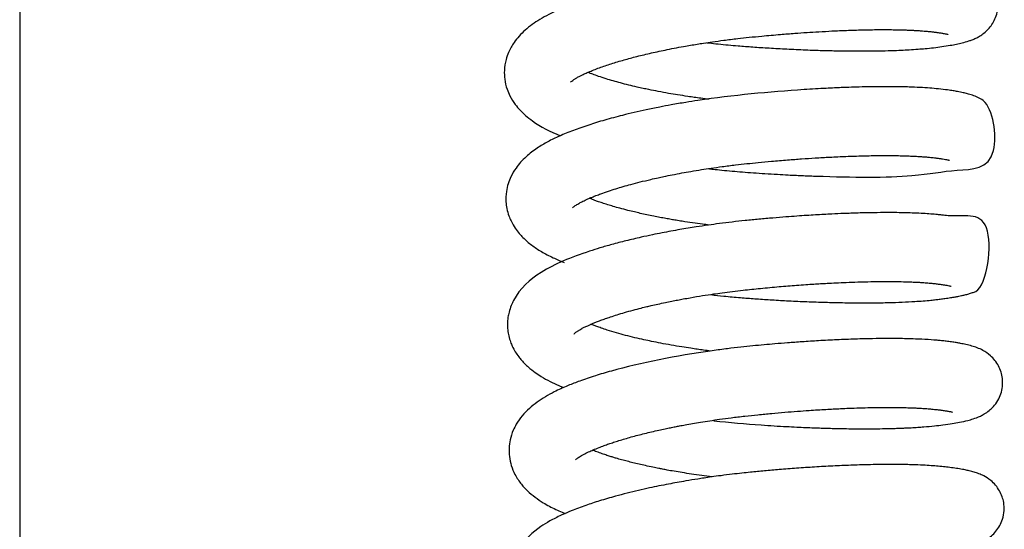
# Model space of a CAD drawing. Header units: inches. Extents: x 0 to 77643, y -44170 to 0.
# Tile 178 of 256: x 75365.15 to 75370.13, y -39680.28 to -39677.7. Entities that reach past the tile are written whole.
import ezdxf

# ---------------------------------------------------------------- set-up
doc = ezdxf.new("R2010")
doc.units = ezdxf.units.IN
doc.header["$MEASUREMENT"] = 0
doc.layers.add('FAKRO LOFT LADDERS', color=7, linetype='Continuous')

msp = doc.modelspace()

# ---------------------------------------------------------------- linework, layer by layer
at = {"layer": 'FAKRO LOFT LADDERS', "color": 7, "linetype": 'Continuous'}
msp.add_line((75365.15407, -39661.63127), (75365.15407, -39690.60006), dxfattribs=at)
for points, knots in [([(75368.62752, -39677.81537), (75368.63158, -39677.81584), (75368.65093, -39677.81805), (75368.68722, -39677.82198), (75368.73619, -39677.82681), (75368.79449, -39677.83198), (75368.86348, -39677.83718), (75368.94594, -39677.84255), (75369.03502, -39677.84754), (75369.11173, -39677.851), (75369.17027, -39677.85315), (75369.20706, -39677.85431), (75369.2394, -39677.85519), (75369.27375, -39677.85599), (75369.31564, -39677.85674), (75369.3656, -39677.85728), (75369.42802, -39677.85743), (75369.49472, -39677.85677), (75369.55827, -39677.85521), (75369.609, -39677.85325), (75369.65406, -39677.85091), (75369.69389, -39677.84828), (75369.73565, -39677.84482), (75369.77592, -39677.84071), (75369.81899, -39677.83507), (75369.85722, -39677.82902), (75369.8902, -39677.82291), (75369.92293, -39677.81559), (75369.94667, -39677.80899), (75369.97012, -39677.80072), (75369.98791, -39677.79312), (75370.00694, -39677.7832), (75370.03152, -39677.76663), (75370.05387, -39677.74586), (75370.07488, -39677.71741), (75370.08974, -39677.68715), (75370.09932, -39677.6521), (75370.10124, -39677.61553), (75370.09592, -39677.57963), (75370.08359, -39677.54478), (75370.06252, -39677.51089), (75370.03646, -39677.4845), (75370.01306, -39677.46774), (75369.98975, -39677.45491), (75369.96897, -39677.44628), (75369.94897, -39677.43963), (75369.93085, -39677.43468), (75369.91181, -39677.43021), (75369.89036, -39677.42592), (75369.86454, -39677.42154), (75369.83684, -39677.41755), (75369.8082, -39677.41392), (75369.77081, -39677.40995), (75369.73107, -39677.40686), (75369.68237, -39677.40413), (75369.63569, -39677.40234), (75369.58117, -39677.40119), (75369.52792, -39677.40084), (75369.4724, -39677.40114), (75369.41199, -39677.40215), (75369.34618, -39677.40401), (75369.28088, -39677.40655), (75369.22227, -39677.40936), (75369.17097, -39677.41219), (75369.12177, -39677.4152), (75369.06912, -39677.41873), (75369.01079, -39677.42304), (75368.94634, -39677.42825), (75368.87725, -39677.43434), (75368.80782, -39677.44103), (75368.74489, -39677.44802), (75368.48738, -39677.47942), (75368.22855, -39677.53089), (75368.02615, -39677.59369), (75367.96979, -39677.61291), (75367.91764, -39677.63272), (75367.87076, -39677.65261), (75367.82601, -39677.67388), (75367.78464, -39677.69687), (75367.74496, -39677.72308), (75367.71006, -39677.75097), (75367.67936, -39677.78129), (75367.65028, -39677.81775), (75367.6276, -39677.85766), (75367.61065, -39677.90527), (75367.60311, -39677.95187), (75367.60527, -39678.00297), (75367.6157, -39678.04675), (75367.63395, -39678.08972), (75367.65648, -39678.12553), (75367.68377, -39678.15778), (75367.71277, -39678.18544), (75367.77509, -39678.2337), (75367.83613, -39678.2654), (75367.88915, -39678.28708)], [0.581241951, 0.581241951, 0.581241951, 0.581241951, 0.581263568, 0.581344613, 0.58143373, 0.581520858, 0.581649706, 0.581793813, 0.581951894, 0.582118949, 0.582203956, 0.582270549, 0.58232168, 0.582384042, 0.582463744, 0.582560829, 0.58267525, 0.582838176, 0.582978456, 0.583095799, 0.583192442, 0.583307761, 0.583403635, 0.583528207, 0.583657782, 0.583805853, 0.58393251, 0.584049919, 0.584203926, 0.584270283, 0.584348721, 0.584417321, 0.584487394, 0.584574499, 0.584638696, 0.584702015, 0.584773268, 0.584846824, 0.584907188, 0.584978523, 0.585059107, 0.585144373, 0.585218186, 0.585284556, 0.585376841, 0.585463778, 0.585543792, 0.58561362, 0.585712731, 0.585817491, 0.585921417, 0.586017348, 0.586109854, 0.586270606, 0.586361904, 0.586500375, 0.586627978, 0.586751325, 0.586862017, 0.586988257, 0.587127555, 0.587255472, 0.587365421, 0.587457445, 0.587539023, 0.587633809, 0.587741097, 0.587849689, 0.587973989, 0.58810346, 0.588212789, 0.588303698, 0.589460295, 0.589595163, 0.589731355, 0.589880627, 0.590011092, 0.590136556, 0.590280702, 0.590415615, 0.590549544, 0.590674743, 0.590794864, 0.59095079, 0.591054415, 0.591200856, 0.591317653, 0.591451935, 0.591552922, 0.591695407, 0.59180333, 0.591917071, 0.592047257, 0.592498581, 0.592498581, 0.592498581, 0.592498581]), ([(75367.9406, -39678.01434), (75367.9406, -39678.01434), (75367.94061, -39678.01433), (75367.94204, -39678.01274), (75367.94907, -39678.00682), (75367.96054, -39677.99891), (75367.97469, -39677.99049), (75367.98809, -39677.98336), (75368.00484, -39677.97523), (75368.02435, -39677.96636), (75368.0489, -39677.95606), (75368.08566, -39677.94183), (75368.13541, -39677.92453), (75368.19909, -39677.90508), (75368.26648, -39677.88674), (75368.33841, -39677.86921), (75368.41986, -39677.85149), (75368.4904, -39677.83796), (75368.54505, -39677.82843), (75368.57885, -39677.82283), (75368.61563, -39677.81702), (75368.66045, -39677.81036), (75368.7178, -39677.8025), (75368.77961, -39677.79489), (75368.8441, -39677.78788), (75368.91639, -39677.78087), (75368.99373, -39677.77401), (75369.06983, -39677.76803), (75369.13434, -39677.7635), (75369.19721, -39677.75958), (75369.26441, -39677.75596), (75369.3384, -39677.75275), (75369.41741, -39677.75033), (75369.48619, -39677.74928), (75369.54032, -39677.74923), (75369.57698, -39677.74961), (75369.60545, -39677.75018), (75369.63057, -39677.7509), (75369.65232, -39677.75172), (75369.6733, -39677.7527), (75369.69219, -39677.75377), (75369.71056, -39677.75499), (75369.72739, -39677.75631), (75369.74403, -39677.7578), (75369.76112, -39677.7596), (75369.77638, -39677.76138), (75369.78748, -39677.76279), (75369.79544, -39677.76385), (75369.80305, -39677.76492), (75369.81487, -39677.76668), (75369.82719, -39677.76876), (75369.83769, -39677.77083), (75369.84512, -39677.77254), (75369.84721, -39677.77316), (75369.84723, -39677.77316), (75369.84722, -39677.77316)], [0.4105832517, 0.4105832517, 0.4105832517, 0.4105832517, 0.4105837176, 0.4106894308, 0.4108125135, 0.4109138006, 0.4110005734, 0.4110905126, 0.411153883, 0.4112374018, 0.4113353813, 0.4114332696, 0.4116176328, 0.4117929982, 0.4119556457, 0.4121246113, 0.4122978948, 0.4124953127, 0.4125679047, 0.4126334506, 0.4127001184, 0.4127881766, 0.4128988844, 0.4130359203, 0.4131465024, 0.4132706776, 0.4134518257, 0.4135928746, 0.4137147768, 0.4138334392, 0.4139708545, 0.4141280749, 0.4143030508, 0.4144950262, 0.4146121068, 0.4147078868, 0.4147825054, 0.4148449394, 0.4149219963, 0.4149778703, 0.4150416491, 0.4151064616, 0.4151667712, 0.4152250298, 0.4153001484, 0.4153738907, 0.4154230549, 0.4154550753, 0.4154942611, 0.4155423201, 0.4156493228, 0.4157342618, 0.415805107, 0.4159040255, 0.4159120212, 0.4159120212, 0.4159120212, 0.4159120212]), ([(75368.63992, -39678.10189), (75368.626, -39678.10018), (75368.58962, -39678.09554), (75368.53639, -39678.08806), (75368.48188, -39678.07959), (75368.43196, -39678.07118), (75368.38314, -39678.06226), (75368.34041, -39678.05377), (75368.30491, -39678.04626), (75368.27099, -39678.03871), (75368.23237, -39678.02954), (75368.19254, -39678.01932), (75368.15427, -39678.00873), (75368.11708, -39677.9976), (75368.0824, -39677.98628), (75368.05334, -39677.97591), (75368.03586, -39677.96918), (75368.0279, -39677.96598), (75368.02663, -39677.96547)], [0.4074556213, 0.4074556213, 0.4074556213, 0.4074556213, 0.4075378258, 0.4076715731, 0.4077766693, 0.4078734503, 0.407986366, 0.408093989, 0.4081587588, 0.4082309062, 0.4083336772, 0.4084404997, 0.408538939, 0.4086441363, 0.4087611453, 0.4088616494, 0.408939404, 0.4089543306, 0.4089543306, 0.4089543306, 0.4089543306]), ([(75368.63546, -39678.45231), (75368.64337, -39678.45322), (75368.66615, -39678.4558), (75368.70622, -39678.46005), (75368.75609, -39678.46486), (75368.80934, -39678.46945), (75368.86472, -39678.47359), (75368.92358, -39678.47754), (75368.98205, -39678.48109), (75369.03527, -39678.48396), (75369.07927, -39678.4861), (75369.11661, -39678.48773), (75369.15035, -39678.48908), (75369.35349, -39678.49625), (75369.6635, -39678.49979), (75369.88158, -39678.45194), (75370.1211, -39678.46117), (75370.07265, -39678.12643), (75369.9959, -39678.09147), (75369.97059, -39678.08067), (75369.94727, -39678.07379), (75369.92196, -39678.06755), (75369.89876, -39678.06294), (75369.87243, -39678.05849), (75369.84143, -39678.05398), (75369.80233, -39678.04916), (75369.75496, -39678.04492), (75369.70594, -39678.04179), (75369.65861, -39678.03979), (75369.61343, -39678.03859), (75369.56993, -39678.03794), (75369.51845, -39678.03779), (75369.46074, -39678.03832), (75369.40245, -39678.03954), (75369.35104, -39678.04112), (75369.30919, -39678.0427), (75369.27073, -39678.04435), (75369.2276, -39678.04644), (75369.17652, -39678.04924), (75368.96734, -39678.06222), (75368.73555, -39678.08344), (75368.5171, -39678.11799), (75368.4525, -39678.12916), (75368.38574, -39678.14176), (75368.32297, -39678.15463), (75368.26051, -39678.16857), (75368.18983, -39678.18567), (75368.11216, -39678.20653), (75368.02898, -39678.23197), (75367.95219, -39678.25893), (75367.88401, -39678.28674), (75367.82354, -39678.31579), (75367.76664, -39678.34958), (75367.72178, -39678.38389), (75367.68698, -39678.41875), (75367.66049, -39678.4517), (75367.63874, -39678.48825), (75367.62274, -39678.52892), (75367.61295, -39678.57153), (75367.61118, -39678.61482), (75367.61662, -39678.6559), (75367.62583, -39678.68864), (75367.63991, -39678.72198), (75367.65735, -39678.75189), (75367.67823, -39678.77929), (75367.70529, -39678.80872), (75367.74204, -39678.84021), (75367.79248, -39678.87356), (75367.8475, -39678.90225), (75367.88698, -39678.91913), (75367.90618, -39678.92677)], [0.594069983, 0.594069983, 0.594069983, 0.594069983, 0.594112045, 0.59419076, 0.594281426, 0.594373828, 0.594469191, 0.594570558, 0.59468138, 0.594775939, 0.594851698, 0.594915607, 0.594976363, 0.595034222, 0.596026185, 0.596725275, 0.597420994, 0.597951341, 0.598045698, 0.598150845, 0.598262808, 0.598353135, 0.598477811, 0.598561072, 0.598666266, 0.5988216, 0.598951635, 0.599087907, 0.599227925, 0.599316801, 0.599417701, 0.599532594, 0.599661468, 0.599786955, 0.599889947, 0.599966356, 0.60002965, 0.600109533, 0.600209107, 0.600312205, 0.601249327, 0.601360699, 0.601496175, 0.601605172, 0.601737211, 0.601858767, 0.60197839, 0.602173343, 0.602362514, 0.602559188, 0.602755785, 0.602935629, 0.603110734, 0.603321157, 0.603434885, 0.603542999, 0.603685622, 0.603788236, 0.603896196, 0.604030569, 0.604121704, 0.604221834, 0.604298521, 0.604414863, 0.604508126, 0.604591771, 0.604762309, 0.60493501, 0.605121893, 0.605285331, 0.605285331, 0.605285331, 0.605285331]), ([(75367.9485, -39678.65127), (75367.94852, -39678.65125), (75367.94921, -39678.65047), (75367.95225, -39678.6477), (75367.95696, -39678.64393), (75367.96282, -39678.63969), (75367.97097, -39678.63434), (75367.98177, -39678.62791), (75367.99739, -39678.61951), (75368.01574, -39678.61073), (75368.03429, -39678.60248), (75368.05031, -39678.59573), (75368.06935, -39678.58809), (75368.09598, -39678.57802), (75368.12943, -39678.56632), (75368.16732, -39678.55412), (75368.20515, -39678.54278), (75368.24576, -39678.53141), (75368.29194, -39678.51937), (75368.33853, -39678.50815), (75368.37902, -39678.49906), (75368.41516, -39678.49133), (75368.45475, -39678.48329), (75368.50051, -39678.47459), (75368.54976, -39678.46585), (75368.59937, -39678.45768), (75368.65206, -39678.44964), (75368.70946, -39678.44157), (75368.76981, -39678.43393), (75368.83068, -39678.42704), (75368.89118, -39678.42098), (75368.95997, -39678.41456), (75369.03352, -39678.40836), (75369.10763, -39678.40279), (75369.17901, -39678.39805), (75369.25415, -39678.39378), (75369.33492, -39678.39009), (75369.41899, -39678.3874), (75369.49208, -39678.38621), (75369.55107, -39678.38616), (75369.59448, -39678.38668), (75369.62941, -39678.38753), (75369.65799, -39678.38855), (75369.6836, -39678.38974), (75369.70713, -39678.39113), (75369.72876, -39678.3927), (75369.74651, -39678.39423), (75369.76071, -39678.39564), (75369.77335, -39678.39705), (75369.78738, -39678.39869), (75369.80374, -39678.4008), (75369.82048, -39678.40324), (75369.83432, -39678.40556), (75369.84457, -39678.40756), (75369.85117, -39678.40904), (75369.85464, -39678.40994), (75369.85531, -39678.41016), (75369.8553, -39678.41015)], [0.3977302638, 0.3977302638, 0.3977302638, 0.3977302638, 0.39780549, 0.3978829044, 0.3979405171, 0.3980041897, 0.3980712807, 0.398140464, 0.3982263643, 0.3983342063, 0.398396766, 0.3984537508, 0.3985176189, 0.3986015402, 0.3987215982, 0.3988282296, 0.3989270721, 0.3990276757, 0.3991401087, 0.3992671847, 0.3993510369, 0.3994124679, 0.399505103, 0.3996058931, 0.3997003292, 0.3998084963, 0.3999056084, 0.4000139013, 0.4001457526, 0.4002562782, 0.4003652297, 0.4004939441, 0.4006525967, 0.400791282, 0.4009286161, 0.4010782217, 0.4012496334, 0.4014371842, 0.4016320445, 0.4017620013, 0.4018783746, 0.4019754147, 0.4020542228, 0.4021306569, 0.4022145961, 0.4022880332, 0.402359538, 0.4024140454, 0.4024566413, 0.4025167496, 0.4025984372, 0.4026877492, 0.4027897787, 0.4028710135, 0.4029362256, 0.4030166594, 0.4030615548, 0.4030615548, 0.4030615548, 0.4030615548]), ([(75368.63872, -39678.7377), (75368.62815, -39678.73638), (75368.60048, -39678.73283), (75368.55512, -39678.72655), (75368.51034, -39678.71977), (75368.47454, -39678.71396), (75368.44717, -39678.70931), (75368.41996, -39678.70448), (75368.39029, -39678.69897), (75368.35794, -39678.69264), (75368.32477, -39678.68578), (75368.29226, -39678.67866), (75368.2602, -39678.67125), (75368.22562, -39678.66278), (75368.18949, -39678.6533), (75368.15601, -39678.64384), (75368.12617, -39678.63484), (75368.09979, -39678.62634), (75368.07712, -39678.61855), (75368.05858, -39678.61179), (75368.04507, -39678.60662), (75368.03733, -39678.60354), (75368.03449, -39678.60239)], [0.3946182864, 0.3946182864, 0.3946182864, 0.3946182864, 0.3946808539, 0.3947826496, 0.394891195, 0.3949550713, 0.3950060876, 0.3950645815, 0.3951299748, 0.395199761, 0.395279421, 0.3953559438, 0.3954275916, 0.3955110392, 0.3956138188, 0.3957082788, 0.3957886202, 0.3958730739, 0.3959509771, 0.396010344, 0.3960659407, 0.3960993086, 0.3960993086, 0.3960993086, 0.3960993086]), ([(75368.64843, -39679.08982), (75368.67036, -39679.09233), (75368.72013, -39679.0977), (75368.79437, -39679.1046), (75368.87235, -39679.11057), (75368.95042, -39679.11571), (75369.03449, -39679.12055), (75369.1243, -39679.12481), (75369.21496, -39679.1281), (75369.30553, -39679.13032), (75369.39173, -39679.13134), (75369.4734, -39679.13115), (75369.54766, -39679.12988), (75369.61661, -39679.12758), (75369.68912, -39679.12381), (75369.74477, -39679.11941), (75369.78544, -39679.11515), (75369.8091, -39679.11234), (75369.83443, -39679.10887), (75369.8598, -39679.10499), (75369.88267, -39679.1011), (75369.90086, -39679.09766), (75369.91661, -39679.09441), (75369.93437, -39679.09033), (75369.95211, -39679.08585), (75369.96992, -39679.07987), (75370.04421, -39679.06017), (75370.10038, -39678.63656), (75369.91057, -39678.70168), (75369.82089, -39678.6873), (75369.79107, -39678.6844), (75369.76016, -39678.68172), (75369.72162, -39678.67922), (75369.67916, -39678.67719), (75369.63447, -39678.6758), (75369.5876, -39678.67498), (75369.53464, -39678.67469), (75369.46957, -39678.67519), (75369.39665, -39678.67678), (75369.32549, -39678.67922), (75369.26721, -39678.6818), (75369.21968, -39678.68423), (75369.17692, -39678.68665), (75369.13176, -39678.68945), (75369.08184, -39678.69283), (75369.02515, -39678.69702), (75368.96109, -39678.7022), (75368.89248, -39678.70827), (75368.82351, -39678.71492), (75368.75674, -39678.72231), (75368.69437, -39678.73002), (75368.63372, -39678.73826), (75368.56673, -39678.74818), (75368.48844, -39678.76101), (75368.41469, -39678.77456), (75368.34963, -39678.78767), (75368.28824, -39678.80091), (75368.21938, -39678.81716), (75368.14995, -39678.83532), (75368.089, -39678.85285), (75367.95419, -39678.89546), (75367.79353, -39678.96066), (75367.67674, -39679.06363), (75367.63793, -39679.14619), (75367.62842, -39679.17478), (75367.62187, -39679.20689), (75367.61945, -39679.23725), (75367.62107, -39679.2693), (75367.62617, -39679.29929), (75367.63439, -39679.32682), (75367.64549, -39679.35353), (75367.6591, -39679.3788), (75367.67543, -39679.40259), (75367.69173, -39679.42244), (75367.70791, -39679.43962), (75367.73023, -39679.46048), (75367.75794, -39679.48224), (75367.79434, -39679.50628), (75367.83437, -39679.5286), (75367.87276, -39679.54654), (75367.89602, -39679.55636), (75367.90411, -39679.55967)], [0.606836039, 0.606836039, 0.606836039, 0.606836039, 0.606952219, 0.607098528, 0.607225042, 0.607359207, 0.607506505, 0.607667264, 0.60783767, 0.607999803, 0.60817472, 0.608339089, 0.608497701, 0.608652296, 0.608809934, 0.609027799, 0.609098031, 0.609164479, 0.609242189, 0.609339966, 0.609427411, 0.609497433, 0.60955414, 0.609623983, 0.609711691, 0.609796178, 0.609866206, 0.610637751, 0.61139386, 0.611500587, 0.611566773, 0.611668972, 0.611773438, 0.611888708, 0.612002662, 0.612104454, 0.612219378, 0.612360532, 0.612523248, 0.612665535, 0.612777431, 0.612854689, 0.612931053, 0.613013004, 0.613100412, 0.613199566, 0.613314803, 0.613438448, 0.613559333, 0.613675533, 0.613788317, 0.61388776, 0.613998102, 0.614146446, 0.614315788, 0.61440892, 0.614520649, 0.614677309, 0.614829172, 0.61496538, 0.615088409, 0.615786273, 0.616364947, 0.616440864, 0.616536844, 0.616605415, 0.616699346, 0.616774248, 0.616855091, 0.616938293, 0.617001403, 0.617088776, 0.617175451, 0.61724369, 0.617309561, 0.617380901, 0.617512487, 0.61761877, 0.61776608, 0.617900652, 0.617970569, 0.617970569, 0.617970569, 0.617970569]), ([(75367.9564, -39679.28818), (75367.9564, -39679.28819), (75367.95662, -39679.28795), (75367.95835, -39679.28621), (75367.96263, -39679.28257), (75367.96825, -39679.27836), (75367.97437, -39679.2742), (75367.98008, -39679.27058), (75367.98692, -39679.26649), (75367.99622, -39679.26127), (75368.009, -39679.25467), (75368.02399, -39679.24754), (75368.03972, -39679.24049), (75368.05461, -39679.23415), (75368.07168, -39679.22722), (75368.09214, -39679.21935), (75368.11535, -39679.21092), (75368.14289, -39679.20147), (75368.1748, -39679.19119), (75368.21314, -39679.17967), (75368.25366, -39679.16835), (75368.2917, -39679.15844), (75368.32239, -39679.15088), (75368.35037, -39679.14425), (75368.38161, -39679.13715), (75368.41654, -39679.12963), (75368.45, -39679.12278), (75368.48007, -39679.11691), (75368.51097, -39679.11111), (75368.55279, -39679.10363), (75368.60375, -39679.09514), (75368.65783, -39679.0869), (75368.7083, -39679.07978), (75368.75838, -39679.07327), (75368.82298, -39679.0656), (75368.90179, -39679.05755), (75368.99213, -39679.04933), (75369.06863, -39679.04318), (75369.12693, -39679.03898), (75369.16736, -39679.0363), (75369.20354, -39679.03407), (75369.24075, -39679.03195), (75369.28404, -39679.02971), (75369.33584, -39679.02741), (75369.3953, -39679.02529), (75369.4584, -39679.02375), (75369.51849, -39679.02306), (75369.57336, -39679.02318), (75369.61929, -39679.02394), (75369.65649, -39679.0251), (75369.68484, -39679.02634), (75369.70903, -39679.02768), (75369.73441, -39679.02943), (75369.75869, -39679.03151), (75369.78253, -39679.03409), (75369.80388, -39679.03669), (75369.82178, -39679.03918), (75369.83658, -39679.04153), (75369.84838, -39679.04365), (75369.8569, -39679.04546), (75369.86159, -39679.04662), (75369.86298, -39679.04703), (75369.86293, -39679.047), (75369.8629, -39679.04699)], [0.3848719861, 0.3848719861, 0.3848719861, 0.3848719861, 0.3849084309, 0.3849863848, 0.3850584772, 0.3851330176, 0.385180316, 0.3852238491, 0.3852656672, 0.3853225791, 0.3853922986, 0.3854723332, 0.3855295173, 0.385584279, 0.3856447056, 0.3857160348, 0.3857942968, 0.3858684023, 0.3859670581, 0.3860686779, 0.3861791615, 0.3862794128, 0.3863455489, 0.3863962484, 0.3864727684, 0.3865567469, 0.3866267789, 0.3866893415, 0.3867479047, 0.3868202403, 0.3869473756, 0.3870564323, 0.3871421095, 0.3872442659, 0.3873480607, 0.3875159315, 0.3876975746, 0.3878686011, 0.3879611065, 0.3880415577, 0.388109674, 0.3881792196, 0.3882685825, 0.3883779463, 0.3885072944, 0.3886564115, 0.3888063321, 0.3889365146, 0.3890715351, 0.3891762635, 0.3892580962, 0.3893324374, 0.3894124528, 0.3895176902, 0.389610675, 0.3897062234, 0.3898068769, 0.3898842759, 0.3899696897, 0.390065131, 0.3901272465, 0.3901851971, 0.3901963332, 0.3901963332, 0.3901963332, 0.3901963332]), ([(75368.64822, -39679.37484), (75368.63615, -39679.37333), (75368.61328, -39679.37039), (75368.57971, -39679.3658), (75368.54274, -39679.36045), (75368.49822, -39679.35356), (75368.4471, -39679.34496), (75368.39621, -39679.3356), (75368.35072, -39679.32654), (75368.30725, -39679.31724), (75368.26317, -39679.30709), (75368.21664, -39679.29544), (75368.16958, -39679.28255), (75368.12866, -39679.27017), (75368.09615, -39679.25939), (75368.07306, -39679.25119), (75368.05597, -39679.24474), (75368.04645, -39679.24097), (75368.04244, -39679.23935)], [0.3817587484, 0.3817587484, 0.3817587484, 0.3817587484, 0.3818301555, 0.381894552, 0.3819601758, 0.3820546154, 0.382168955, 0.3822822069, 0.3823849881, 0.3824739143, 0.3825834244, 0.3827022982, 0.3828260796, 0.3829622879, 0.3830578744, 0.3831339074, 0.3831956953, 0.3832423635, 0.3832423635, 0.3832423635, 0.3832423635]), ([(75368.66391, -39679.72743), (75368.74293, -39679.73628), (75368.84569, -39679.74543), (75368.96777, -39679.75318), (75369.02789, -39679.75663), (75369.0809, -39679.75932), (75369.12706, -39679.76139), (75369.16833, -39679.76304), (75369.20464, -39679.7643), (75369.23807, -39679.76533), (75369.27251, -39679.76624), (75369.31316, -39679.76711), (75369.36146, -39679.76784), (75369.41672, -39679.76823), (75369.47442, -39679.76807), (75369.52483, -39679.76737), (75369.56404, -39679.76644), (75369.59179, -39679.76559), (75369.6146, -39679.76474), (75369.63735, -39679.76377), (75369.66412, -39679.76244), (75369.69439, -39679.76065), (75369.73417, -39679.75782), (75369.77727, -39679.75397), (75369.82593, -39679.74828), (75369.8682, -39679.74195), (75369.90932, -39679.73472), (75369.94348, -39679.72725), (75369.97683, -39679.71784), (75370.00373, -39679.70798), (75370.0314, -39679.69361), (75370.05449, -39679.67793), (75370.0784, -39679.6556), (75370.09976, -39679.62696), (75370.11575, -39679.59201), (75370.12432, -39679.55384), (75370.1243, -39679.51619), (75370.11673, -39679.48053), (75370.10365, -39679.4492), (75370.08499, -39679.42093), (75370.05696, -39679.39181), (75370.02501, -39679.37101), (75369.99453, -39679.35758), (75369.9668, -39679.34855), (75369.94087, -39679.34208), (75369.9147, -39679.33686), (75369.89305, -39679.33317), (75369.87113, -39679.32983), (75369.84664, -39679.32656), (75369.82143, -39679.32357), (75369.79835, -39679.32127), (75369.76462, -39679.31837), (75369.72355, -39679.31574), (75369.67629, -39679.31377), (75369.63608, -39679.31262), (75369.59152, -39679.31185), (75369.53429, -39679.31162), (75369.46311, -39679.31234), (75369.37929, -39679.31441), (75369.28796, -39679.31799), (75369.1973, -39679.32272), (75369.11387, -39679.32802), (75369.03997, -39679.3334), (75368.97576, -39679.33858), (75368.9168, -39679.34375), (75368.85903, -39679.34912), (75368.79758, -39679.3555), (75368.72929, -39679.36348), (75368.49678, -39679.39394), (75368.27595, -39679.4382), (75368.10402, -39679.48779), (75368.06349, -39679.50024), (75368.02378, -39679.51329), (75367.98784, -39679.52598), (75367.95596, -39679.538), (75367.92377, -39679.5509), (75367.89053, -39679.5653), (75367.85177, -39679.58373), (75367.81175, -39679.60556), (75367.76907, -39679.63342), (75367.72991, -39679.66482), (75367.69402, -39679.70181), (75367.66772, -39679.73858), (75367.64633, -39679.78048), (75367.63325, -39679.82066), (75367.62709, -39679.86628), (75367.62872, -39679.91056), (75367.63866, -39679.95603), (75367.65894, -39680.00422), (75367.68749, -39680.04659), (75367.72249, -39680.08403), (75367.75892, -39680.1145), (75367.79674, -39680.13983), (75367.83208, -39680.15988), (75367.86381, -39680.17577), (75367.89081, -39680.18779), (75367.90674, -39680.19445), (75367.91218, -39680.19668)], [0.619567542, 0.619567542, 0.619567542, 0.619567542, 0.619983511, 0.620098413, 0.620206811, 0.620299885, 0.620379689, 0.620453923, 0.620523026, 0.620578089, 0.62063856, 0.620715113, 0.620807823, 0.620916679, 0.621041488, 0.621160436, 0.621237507, 0.621300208, 0.621348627, 0.621395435, 0.621460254, 0.621542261, 0.621622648, 0.621771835, 0.621901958, 0.62205851, 0.622197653, 0.622373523, 0.622491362, 0.622645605, 0.622717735, 0.622797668, 0.622866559, 0.622945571, 0.623017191, 0.623088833, 0.623167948, 0.623230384, 0.623295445, 0.623364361, 0.623433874, 0.623556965, 0.623664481, 0.623778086, 0.623914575, 0.624023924, 0.624095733, 0.624176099, 0.62427169, 0.624355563, 0.624422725, 0.624483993, 0.624653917, 0.624764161, 0.624845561, 0.624950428, 0.625078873, 0.625230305, 0.625404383, 0.625585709, 0.625757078, 0.625908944, 0.626037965, 0.626151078, 0.626247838, 0.626347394, 0.626453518, 0.626569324, 0.626706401, 0.627683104, 0.627775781, 0.627868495, 0.627966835, 0.628064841, 0.628142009, 0.628221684, 0.628330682, 0.628429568, 0.628574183, 0.628718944, 0.628866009, 0.629019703, 0.629167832, 0.629260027, 0.629396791, 0.629506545, 0.629618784, 0.629740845, 0.629871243, 0.630039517, 0.630168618, 0.630315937, 0.630462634, 0.630563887, 0.630666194, 0.630758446, 0.630805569, 0.630805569, 0.630805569, 0.630805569]), ([(75367.96433, -39679.92508), (75367.96431, -39679.92511), (75367.96428, -39679.92516), (75367.96511, -39679.92424), (75367.96782, -39679.92177), (75367.97243, -39679.91799), (75367.98033, -39679.91237), (75367.98879, -39679.90696), (75368.00083, -39679.89994), (75368.01446, -39679.89281), (75368.03246, -39679.88417), (75368.05447, -39679.87436), (75368.08085, -39679.86358), (75368.10748, -39679.85351), (75368.13221, -39679.84473), (75368.157, -39679.83638), (75368.19383, -39679.82463), (75368.24517, -39679.80956), (75368.31287, -39679.79181), (75368.37104, -39679.77813), (75368.41544, -39679.76848), (75368.44306, -39679.76273), (75368.46763, -39679.75781), (75368.49226, -39679.75303), (75368.52142, -39679.74758), (75368.55659, -39679.74131), (75368.59818, -39679.73431), (75368.64371, -39679.72712), (75368.69539, -39679.71956), (75368.75444, -39679.71164), (75368.8191, -39679.70386), (75368.88757, -39679.6967), (75368.95527, -39679.6903), (75369.02199, -39679.68449), (75369.08521, -39679.67948), (75369.1407, -39679.6755), (75369.18848, -39679.67238), (75369.22918, -39679.66996), (75369.26744, -39679.66789), (75369.3068, -39679.66597), (75369.3509, -39679.66408), (75369.4024, -39679.66228), (75369.45897, -39679.66085), (75369.51499, -39679.66008), (75369.56555, -39679.66003), (75369.60791, -39679.66051), (75369.6416, -39679.6613), (75369.66806, -39679.6622), (75369.69103, -39679.6632), (75369.71538, -39679.66451), (75369.74027, -39679.66621), (75369.76213, -39679.66807), (75369.77914, -39679.66979), (75369.7954, -39679.67163), (75369.81393, -39679.6739), (75369.83324, -39679.67663), (75369.84774, -39679.67902), (75369.85721, -39679.68081), (75369.86314, -39679.68205), (75369.86762, -39679.68308), (75369.8703, -39679.68379), (75369.87089, -39679.68397), (75369.87091, -39679.68397)], [0.3720159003, 0.3720159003, 0.3720159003, 0.3720159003, 0.3720292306, 0.3720929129, 0.3721542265, 0.3722300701, 0.372304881, 0.3723732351, 0.3724480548, 0.3725333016, 0.372600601, 0.3726962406, 0.3728034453, 0.3728910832, 0.372964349, 0.3730366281, 0.3731129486, 0.3732784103, 0.3734445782, 0.3736098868, 0.3736785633, 0.3737379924, 0.3737902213, 0.37383653, 0.3738941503, 0.3739725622, 0.374053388, 0.3741467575, 0.3742452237, 0.3743586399, 0.3744916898, 0.3746195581, 0.3747529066, 0.37488141, 0.3750053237, 0.3751215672, 0.3752088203, 0.3752910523, 0.3753681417, 0.3754438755, 0.3755366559, 0.3756488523, 0.375780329, 0.3759195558, 0.3760455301, 0.3761577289, 0.3762535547, 0.3763261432, 0.3763895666, 0.3764656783, 0.376562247, 0.3766476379, 0.3767100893, 0.3767651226, 0.3768533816, 0.3769615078, 0.3770657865, 0.3771323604, 0.3771814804, 0.377235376, 0.3773023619, 0.3773460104, 0.3773460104, 0.3773460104, 0.3773460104]), ([(75368.65445, -39680.01157), (75368.65425, -39680.01154), (75368.63676, -39680.00935), (75368.60165, -39680.00475), (75368.55123, -39679.99751), (75368.50464, -39679.99023), (75368.46411, -39679.98341), (75368.43134, -39679.97755), (75368.40572, -39679.97275), (75368.38144, -39679.96803), (75368.35248, -39679.96216), (75368.31909, -39679.95501), (75368.28543, -39679.94735), (75368.2549, -39679.93999), (75368.22554, -39679.93252), (75368.19761, -39679.92502), (75368.17323, -39679.91809), (75368.1528, -39679.91199), (75368.13297, -39679.90584), (75368.10991, -39679.89831), (75368.08454, -39679.88947), (75368.06449, -39679.88193), (75368.05334, -39679.8775), (75368.05026, -39679.87626)], [0.3689052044, 0.3689052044, 0.3689052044, 0.3689052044, 0.3689063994, 0.3690087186, 0.3691143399, 0.3692116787, 0.3692966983, 0.3693698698, 0.369422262, 0.3694643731, 0.3695310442, 0.3696175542, 0.3696948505, 0.3697723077, 0.3698444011, 0.3699195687, 0.369993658, 0.3700434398, 0.3700983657, 0.370170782, 0.3702581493, 0.3703502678, 0.3703863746, 0.3703863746, 0.3703863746, 0.3703863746]), ([(75368.65946, -39680.36315), (75368.67704, -39680.36518), (75368.73003, -39680.37101), (75368.81632, -39680.37915), (75368.92156, -39680.3868), (75369.02744, -39680.39327), (75369.13931, -39680.39873), (75369.2272, -39680.40182), (75369.28884, -39680.40337), (75369.32365, -39680.40407), (75369.35895, -39680.40462), (75369.40017, -39680.40502), (75369.44849, -39680.40515), (75369.49982, -39680.40481), (75369.55475, -39680.40389), (75369.60735, -39680.40235), (75369.65694, -39680.40022), (75369.70186, -39680.39766), (75369.74333, -39680.39464), (75369.78205, -39680.39112), (75369.81873, -39680.38707), (75369.85588, -39680.38198), (75369.88924, -39680.37666), (75369.9148, -39680.37192), (75369.93151, -39680.36846), (75369.94736, -39680.36487), (75369.96282, -39680.36098), (75369.97964, -39680.35606), (75369.99277, -39680.35171), (75370.01073, -39680.34472), (75370.02366, -39680.33884), (75370.04483, -39680.32709), (75370.06687, -39680.31118), (75370.09029, -39680.28801), (75370.11018, -39680.2591), (75370.12564, -39680.22332), (75370.13321, -39680.18299), (75370.13086, -39680.14369), (75370.12201, -39680.11009), (75370.10827, -39680.08029), (75370.08822, -39680.05213), (75370.05961, -39680.02482), (75370.02992, -39680.00661), (75370.00256, -39679.99468), (75369.97905, -39679.98684), (75369.95668, -39679.98093), (75369.93248, -39679.97566), (75369.90592, -39679.97082), (75369.87438, -39679.96607), (75369.84216, -39679.96191), (75369.80755, -39679.95824), (75369.77133, -39679.95526), (75369.73024, -39679.95267), (75369.68743, -39679.95079), (75369.64635, -39679.94961), (75369.6109, -39679.94899), (75369.57582, -39679.94868), (75369.53711, -39679.94867), (75369.49261, -39679.94906), (75369.4324, -39679.95014), (75369.35658, -39679.95242), (75369.26595, -39679.95637), (75369.17442, -39679.96149), (75369.08383, -39679.96759), (75368.99917, -39679.97417), (75368.921, -39679.98098), (75368.85803, -39679.98693), (75368.80353, -39679.99272), (75368.75397, -39679.99843), (75368.70244, -39680.00492), (75368.65516, -39680.01139), (75368.61617, -39680.01706), (75368.57257, -39680.02373), (75368.51242, -39680.03353), (75368.44631, -39680.04544), (75368.38597, -39680.05733), (75368.33513, -39680.06799), (75368.28133, -39680.08006), (75368.22345, -39680.09409), (75368.15726, -39680.11148), (75368.08671, -39680.13204), (75368.01217, -39680.15658), (75367.94755, -39680.18094), (75367.88801, -39680.20662), (75367.83614, -39680.23274), (75367.7594, -39680.28024), (75367.70419, -39680.33022), (75367.6692, -39680.38813), (75367.65984, -39680.40666), (75367.65252, -39680.42439), (75367.64685, -39680.44105), (75367.64181, -39680.45969), (75367.63804, -39680.48022), (75367.63561, -39680.50586), (75367.63594, -39680.5368), (75367.64166, -39680.57334), (75367.65345, -39680.61078), (75367.66927, -39680.64335), (75367.68935, -39680.67448), (75367.71167, -39680.70148), (75367.73654, -39680.72595), (75367.75962, -39680.74521), (75367.78227, -39680.76172), (75367.80244, -39680.77498), (75367.82457, -39680.78818), (75367.84641, -39680.80003), (75367.86772, -39680.81062), (75367.89085, -39680.82132), (75367.90806, -39680.82868), (75367.91916, -39680.83324), (75367.91974, -39680.83347)], [0.632381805, 0.632381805, 0.632381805, 0.632381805, 0.632475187, 0.632662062, 0.632833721, 0.633024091, 0.633216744, 0.633428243, 0.633503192, 0.633562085, 0.633625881, 0.633706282, 0.633803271, 0.633915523, 0.634024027, 0.634156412, 0.634269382, 0.634375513, 0.634490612, 0.6345963, 0.634697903, 0.634814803, 0.634951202, 0.635054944, 0.635111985, 0.635162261, 0.635240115, 0.63532306, 0.635387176, 0.635428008, 0.635508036, 0.635573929, 0.635647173, 0.635721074, 0.63579402, 0.63586104, 0.635947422, 0.636025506, 0.63608228, 0.636146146, 0.636215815, 0.636292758, 0.636408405, 0.636503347, 0.636602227, 0.636709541, 0.636801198, 0.636917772, 0.637038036, 0.637150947, 0.637255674, 0.63735929, 0.63746887, 0.637595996, 0.637691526, 0.637770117, 0.637846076, 0.637931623, 0.638026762, 0.63813145, 0.638305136, 0.63847747, 0.638647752, 0.638809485, 0.638964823, 0.639095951, 0.639219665, 0.639294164, 0.639381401, 0.639479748, 0.639565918, 0.639632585, 0.639688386, 0.63980084, 0.639961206, 0.640055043, 0.640145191, 0.640257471, 0.640376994, 0.640501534, 0.640683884, 0.640853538, 0.641048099, 0.641196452, 0.64137232, 0.641528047, 0.641973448, 0.642029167, 0.642092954, 0.642144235, 0.642185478, 0.642234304, 0.642297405, 0.642349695, 0.642435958, 0.642538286, 0.642637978, 0.642748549, 0.642832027, 0.642950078, 0.643042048, 0.643145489, 0.643213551, 0.64328873, 0.643357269, 0.643435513, 0.643500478, 0.643556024, 0.643646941, 0.643651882, 0.643651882, 0.643651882, 0.643651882])]:
    msp.add_open_spline(points, degree=3, knots=knots, dxfattribs=at)

doc.saveas('drawing.dxf')
